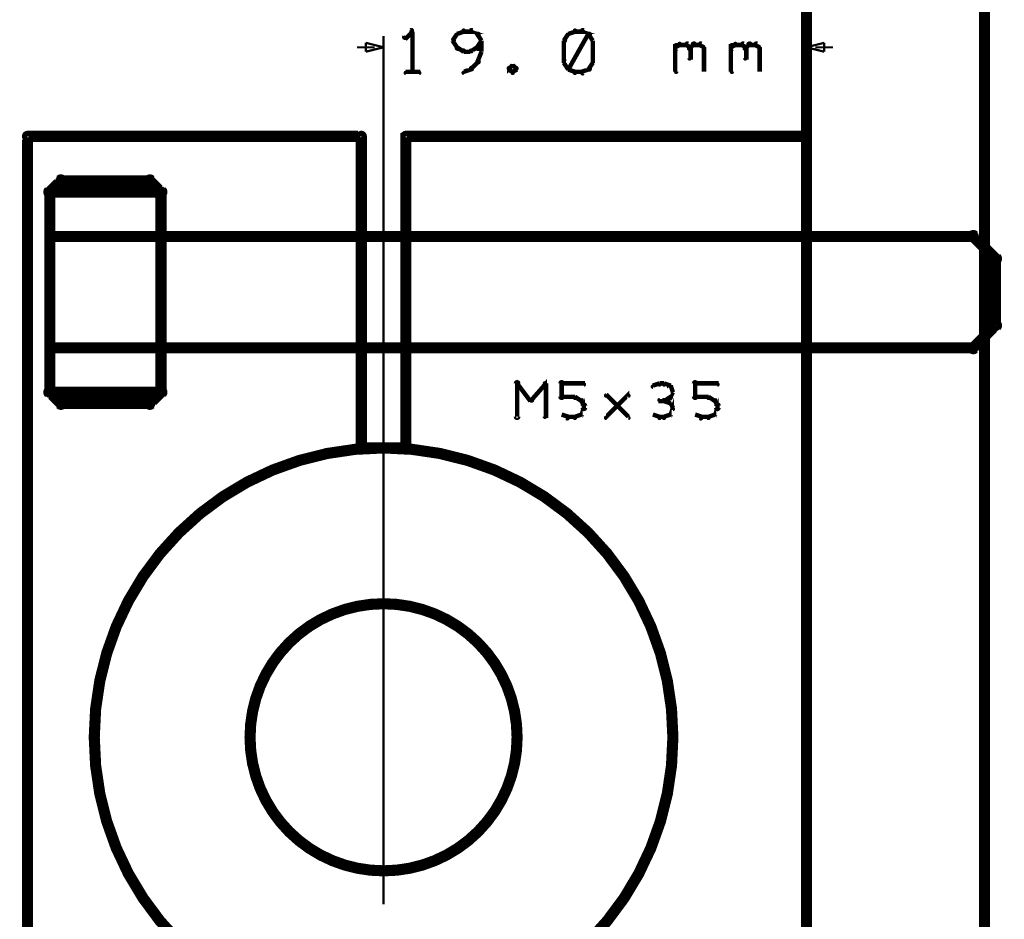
# Model space of a CAD drawing. Extents: x 35 to 575, y 26 to 553.
# Tile 103 of 125: x 384 to 428, y 272 to 312. Entities that reach past the tile are written whole.
import ezdxf

# ---------------------------------------------------------------- set-up
doc = ezdxf.new("R2010")
doc.units = 0
for name, color, linetype in [('BOTTOM', 22, 'CONTINUOUS'), ('DIMENSIONS', 3, 'CONTINUOUS'), ('DRAWING2', 4, 'CONTINUOUS'), ('OUTLINES', 5, 'CONTINUOUS')]:
    doc.layers.add(name, color=color, linetype=linetype)

msp = doc.modelspace()

# ---------------------------------------------------------------- linework, layer by layer
at = {"layer": 'BOTTOM', "color": 251}
msp.add_lwpolyline([(400.5, 285.9, 0.3, 0.3, 1), (400.5, 286.1, 0, 0, 0), (400.5, 286, 0, 0, 0), (400.5, 286, 0.5, 0.5, 1), (400.5, 274, 0, 0, 0), (400.5, 274, 0.3, 0.3, 0), (400.5, 273.9, 0.3, 0.3, 1), (400.5, 274.1, 0, 0, 0), (400.5, 274.1, 0.3, 0.3, 1), (400.5, 273.9, 0, 0, 0), (400.5, 274, 0, 0, 0), (400.5, 274, 0.5, 0.5, 1), (400.5, 286, 0.5, 0.5, 0), (400.5, 286, 0, 0, 0), (400.5, 286, 0.3, 0.3, 0), (400.5, 286.1, 0.3, 0.3, 1), (400.5, 285.9, 0, 0, 0)], format="xyseb", close=True, dxfattribs=at)
at = {"layer": 'DIMENSIONS', "color": 94}
for points in [[(401.8, 311.7, 0.1, 0.1, 1), (401.7, 311.8, 0, 0, 0), (401.8, 311.7, 0, 0, 0), (401.8, 311.7, 0.2, 0.2, 0), (401.5, 311.4, 0.2, 0.2, 0), (401.5, 311.4, 0, 0, 0), (401.5, 311.4, 0.1, 0.1, 0), (401.4, 311.5, 0.1, 0.1, 1), (401.5, 311.4, 0, 0, 0)], [(404.7, 311.5, 0.1, 0.1, 1), (404.8, 311.6, 0, 0, 0), (404.7, 311.6, 0, 0, 0), (404.7, 311.6, 0.2, 0.2, 0), (404.4, 311.7, 0.2, 0.2, 0), (404.4, 311.7, 0, 0, 0), (404.4, 311.7, 0.1, 0.1, 0), (404.5, 311.8, 0.1, 0.1, 1), (404.4, 311.7, 0, 0, 0)], [(409.7, 311.5, 0.1, 0.1, 1), (409.8, 311.6, 0, 0, 0), (409.7, 311.6, 0, 0, 0), (409.7, 311.6, 0.2, 0.2, 0), (409.4, 311.7, 0.2, 0.2, 0), (409.4, 311.7, 0, 0, 0), (409.4, 311.7, 0.1, 0.1, 0), (409.5, 311.8, 0.1, 0.1, 1), (409.4, 311.7, 0, 0, 0)], [(400.5, 272.5, 0.1, 0.1, 1), (400.5, 272.5, 0, 0, 0), (400.5, 272.5, 0, 0, 0), (400.5, 272.5, 0.1, 0.1, 0), (400.5, 311.5, 0.1, 0.1, 0), (400.5, 311.5, 0, 0, 0), (400.5, 311.5, 0.1, 0.1, 0), (400.5, 311.5, 0.1, 0.1, 1), (400.5, 311.5, 0, 0, 0)], [(401.7, 309.9, 0.1, 0.1, 1), (401.8, 309.9, 0, 0, 0), (401.8, 309.9, 0, 0, 0), (401.8, 309.9, 0.2, 0.2, 0), (401.8, 311.7, 0.2, 0.2, 0), (401.8, 311.7, 0, 0, 0), (401.8, 311.7, 0.1, 0.1, 0), (401.8, 311.7, 0.1, 0.1, 1), (401.7, 311.7, 0, 0, 0)], [(403.9, 311.6, 0.1, 0.1, 1), (403.8, 311.6, 0, 0, 0), (403.8, 311.6, 0, 0, 0), (403.8, 311.6, 0.2, 0.2, 0), (403.6, 311.3, 0.2, 0.2, 0), (403.6, 311.3, 0, 0, 0), (403.6, 311.3, 0.1, 0.1, 0), (403.6, 311.3, 0.1, 0.1, 1), (403.7, 311.3, 0, 0, 0)], [(404.1, 311.7, 0.1, 0.1, 1), (404.1, 311.8, 0, 0, 0), (404.1, 311.7, 0, 0, 0), (404.1, 311.7, 0.2, 0.2, 0), (403.8, 311.6, 0.2, 0.2, 0), (403.8, 311.6, 0, 0, 0), (403.8, 311.6, 0.1, 0.1, 0), (403.8, 311.6, 0.1, 0.1, 1), (403.8, 311.5, 0, 0, 0)], [(404.4, 311.7, 0.1, 0.1, 1), (404.4, 311.8, 0, 0, 0), (404.4, 311.7, 0, 0, 0), (404.4, 311.7, 0.2, 0.2, 0), (404.1, 311.7, 0.2, 0.2, 0), (404.1, 311.7, 0, 0, 0), (404.1, 311.7, 0.1, 0.1, 0), (404.1, 311.8, 0.1, 0.1, 1), (404.1, 311.7, 0, 0, 0)], [(404.9, 311.3, 0.1, 0.1, 1), (404.9, 311.3, 0, 0, 0), (404.9, 311.3, 0, 0, 0), (404.9, 311.3, 0.2, 0.2, 0), (404.7, 311.6, 0.2, 0.2, 0), (404.7, 311.6, 0, 0, 0), (404.7, 311.6, 0.1, 0.1, 0), (404.8, 311.6, 0.1, 0.1, 1), (404.7, 311.6, 0, 0, 0)], [(408.9, 311.6, 0.1, 0.1, 1), (408.8, 311.6, 0, 0, 0), (408.8, 311.6, 0, 0, 0), (408.8, 311.6, 0.2, 0.2, 0), (408.6, 311.3, 0.2, 0.2, 0), (408.6, 311.3, 0, 0, 0), (408.6, 311.3, 0.1, 0.1, 0), (408.6, 311.3, 0.1, 0.1, 1), (408.7, 311.3, 0, 0, 0)], [(409.1, 311.7, 0.1, 0.1, 1), (409.1, 311.8, 0, 0, 0), (409.1, 311.7, 0, 0, 0), (409.1, 311.7, 0.2, 0.2, 0), (408.8, 311.6, 0.2, 0.2, 0), (408.8, 311.6, 0, 0, 0), (408.8, 311.6, 0.1, 0.1, 0), (408.8, 311.6, 0.1, 0.1, 1), (408.8, 311.5, 0, 0, 0)], [(408.8, 310.1, 0.1, 0.1, 1), (408.8, 310, 0, 0, 0), (408.8, 310, 0, 0, 0), (408.8, 310, 0.2, 0.2, 0), (409.7, 311.6, 0.2, 0.2, 0), (409.7, 311.6, 0, 0, 0), (409.7, 311.6, 0.1, 0.1, 0), (409.8, 311.6, 0.1, 0.1, 1), (409.7, 311.6, 0, 0, 0)], [(409.4, 311.7, 0.1, 0.1, 1), (409.4, 311.8, 0, 0, 0), (409.4, 311.7, 0, 0, 0), (409.4, 311.7, 0.2, 0.2, 0), (409.1, 311.7, 0.2, 0.2, 0), (409.1, 311.7, 0, 0, 0), (409.1, 311.7, 0.1, 0.1, 0), (409.1, 311.8, 0.1, 0.1, 1), (409.1, 311.7, 0, 0, 0)], [(409.9, 311.3, 0.1, 0.1, 1), (409.9, 311.3, 0, 0, 0), (409.9, 311.3, 0, 0, 0), (409.9, 311.3, 0.2, 0.2, 0), (409.7, 311.6, 0.2, 0.2, 0), (409.7, 311.6, 0, 0, 0), (409.7, 311.6, 0.1, 0.1, 0), (409.8, 311.6, 0.1, 0.1, 1), (409.7, 311.6, 0, 0, 0)], [(419.5, 268, 0.1, 0.1, 1), (419.5, 268, 0, 0, 0), (419.5, 268, 0, 0, 0), (419.5, 268, 0.1, 0.1, 0), (419.5, 311.5, 0.1, 0.1, 0), (419.5, 311.5, 0, 0, 0), (419.5, 311.5, 0.1, 0.1, 0), (419.5, 311.5, 0.1, 0.1, 1), (419.5, 311.5, 0, 0, 0)], [(400.1, 311, 0.1, 0.1, 1), (400.1, 311, 0, 0, 0), (400.1, 311, 0, 0, 0), (400.1, 311, 0.1, 0.1, 0), (399.3, 311, 0.1, 0.1, 0), (399.3, 311, 0, 0, 0), (399.3, 311, 0.1, 0.1, 0), (399.3, 311, 0.1, 0.1, 1), (399.3, 311, 0, 0, 0)], [(403.7, 311.3, 0.1, 0.1, 1), (403.6, 311.3, 0, 0, 0), (403.6, 311.3, 0, 0, 0), (403.6, 311.3, 0.2, 0.2, 0), (403.8, 311, 0.2, 0.2, 0), (403.8, 311, 0, 0, 0), (403.8, 311, 0.1, 0.1, 0), (403.8, 310.9, 0.1, 0.1, 1), (403.9, 311, 0, 0, 0)], [(403.8, 311, 0.1, 0.1, 1), (403.8, 310.9, 0, 0, 0), (403.8, 311, 0, 0, 0), (403.8, 311, 0.2, 0.2, 0), (404.1, 310.8, 0.2, 0.2, 0), (404.1, 310.8, 0, 0, 0), (404.1, 310.8, 0.1, 0.1, 0), (404.1, 310.8, 0.1, 0.1, 1), (404.1, 310.9, 0, 0, 0)], [(404.4, 310.9, 0.1, 0.1, 1), (404.5, 310.8, 0, 0, 0), (404.4, 310.8, 0, 0, 0), (404.4, 310.8, 0.2, 0.2, 0), (404.7, 311, 0.2, 0.2, 0), (404.7, 311, 0, 0, 0), (404.7, 311, 0.1, 0.1, 0), (404.8, 310.9, 0.1, 0.1, 1), (404.7, 311, 0, 0, 0)], [(404.7, 311, 0.1, 0.1, 1), (404.8, 310.9, 0, 0, 0), (404.7, 311, 0, 0, 0), (404.7, 311, 0.2, 0.2, 0), (404.9, 311.3, 0.2, 0.2, 0), (404.9, 311.3, 0, 0, 0), (404.9, 311.3, 0.1, 0.1, 0), (404.9, 311.3, 0.1, 0.1, 1), (404.9, 311.3, 0, 0, 0)], [(404.9, 310.8, 0.1, 0.1, 1), (404.9, 310.8, 0, 0, 0), (404.9, 310.8, 0, 0, 0), (404.9, 310.8, 0.2, 0.2, 0), (404.9, 311.3, 0.2, 0.2, 0), (404.9, 311.3, 0, 0, 0), (404.9, 311.3, 0.1, 0.1, 0), (404.9, 311.3, 0.1, 0.1, 1), (404.9, 311.3, 0, 0, 0)], [(408.7, 311.3, 0.1, 0.1, 1), (408.6, 311.3, 0, 0, 0), (408.6, 311.3, 0, 0, 0), (408.6, 311.3, 0.2, 0.2, 0), (408.6, 310.3, 0.2, 0.2, 0), (408.6, 310.3, 0, 0, 0), (408.6, 310.3, 0.1, 0.1, 0), (408.6, 310.3, 0.1, 0.1, 1), (408.7, 310.3, 0, 0, 0)], [(409.9, 310.3, 0.1, 0.1, 1), (409.9, 310.3, 0, 0, 0), (409.9, 310.3, 0, 0, 0), (409.9, 310.3, 0.2, 0.2, 0), (409.9, 311.3, 0.2, 0.2, 0), (409.9, 311.3, 0, 0, 0), (409.9, 311.3, 0.1, 0.1, 0), (409.9, 311.3, 0.1, 0.1, 1), (409.9, 311.3, 0, 0, 0)], [(413.6, 311, 0.1, 0.1, 1), (413.7, 310.9, 0, 0, 0), (413.6, 311, 0, 0, 0), (413.6, 311, 0.2, 0.2, 0), (413.8, 311.1, 0.2, 0.2, 0), (413.8, 311.1, 0, 0, 0), (413.8, 311.1, 0.1, 0.1, 0), (413.8, 311.1, 0.1, 0.1, 1), (413.8, 311.2, 0, 0, 0)], [(413.6, 309.9, 0.1, 0.1, 1), (413.7, 309.9, 0, 0, 0), (413.6, 309.9, 0, 0, 0), (413.6, 309.9, 0.2, 0.2, 0), (413.6, 311.1, 0.2, 0.2, 0), (413.6, 311.1, 0, 0, 0), (413.6, 311.1, 0.1, 0.1, 0), (413.7, 311.1, 0.1, 0.1, 1), (413.6, 311.1, 0, 0, 0)], [(413.8, 311.2, 0.1, 0.1, 1), (413.8, 311.1, 0, 0, 0), (413.8, 311.1, 0, 0, 0), (413.8, 311.1, 0.2, 0.2, 0), (414.1, 311.1, 0.2, 0.2, 0), (414.1, 311.1, 0, 0, 0), (414.1, 311.1, 0.1, 0.1, 0), (414.1, 311.1, 0.1, 0.1, 1), (414.1, 311.2, 0, 0, 0)], [(414.2, 311.2, 0.1, 0.1, 1), (414.1, 311.1, 0, 0, 0), (414.1, 311.1, 0, 0, 0), (414.1, 311.1, 0.2, 0.2, 0), (414.3, 311, 0.2, 0.2, 0), (414.3, 311, 0, 0, 0), (414.3, 311, 0.1, 0.1, 0), (414.2, 310.9, 0.1, 0.1, 1), (414.3, 311, 0, 0, 0)], [(414.2, 311, 0.1, 0.1, 1), (414.3, 310.9, 0, 0, 0), (414.3, 311, 0, 0, 0), (414.3, 311, 0.2, 0.2, 0), (414.4, 311.1, 0.2, 0.2, 0), (414.4, 311.1, 0, 0, 0), (414.4, 311.1, 0.1, 0.1, 0), (414.5, 311.1, 0.1, 0.1, 1), (414.4, 311.2, 0, 0, 0)], [(414.3, 311, 0.1, 0.1, 1), (414.2, 311, 0, 0, 0), (414.3, 311, 0, 0, 0), (414.3, 311, 0.2, 0.2, 0), (414.3, 310.5, 0.2, 0.2, 0), (414.3, 310.5, 0, 0, 0), (414.3, 310.5, 0.1, 0.1, 0), (414.2, 310.5, 0.1, 0.1, 1), (414.3, 310.5, 0, 0, 0)], [(414.4, 311.2, 0.1, 0.1, 1), (414.4, 311.1, 0, 0, 0), (414.4, 311.1, 0, 0, 0), (414.4, 311.1, 0.2, 0.2, 0), (414.7, 311.1, 0.2, 0.2, 0), (414.7, 311.1, 0, 0, 0), (414.7, 311.1, 0.1, 0.1, 0), (414.7, 311.1, 0.1, 0.1, 1), (414.7, 311.2, 0, 0, 0)], [(414.8, 311.2, 0.1, 0.1, 1), (414.7, 311.1, 0, 0, 0), (414.7, 311.1, 0, 0, 0), (414.7, 311.1, 0.2, 0.2, 0), (414.9, 311, 0.2, 0.2, 0), (414.9, 311, 0, 0, 0), (414.9, 311, 0.1, 0.1, 0), (414.9, 310.9, 0.1, 0.1, 1), (414.9, 311, 0, 0, 0)], [(414.9, 311, 0.1, 0.1, 1), (414.9, 311, 0, 0, 0), (414.9, 311, 0, 0, 0), (414.9, 311, 0.2, 0.2, 0), (414.9, 309.9, 0.2, 0.2, 0), (414.9, 309.9, 0, 0, 0), (414.9, 309.9, 0.1, 0.1, 0), (414.9, 309.9, 0.1, 0.1, 1), (414.9, 309.9, 0, 0, 0)], [(416.1, 311, 0.1, 0.1, 1), (416.2, 310.9, 0, 0, 0), (416.1, 311, 0, 0, 0), (416.1, 311, 0.2, 0.2, 0), (416.3, 311.1, 0.2, 0.2, 0), (416.3, 311.1, 0, 0, 0), (416.3, 311.1, 0.1, 0.1, 0), (416.3, 311.1, 0.1, 0.1, 1), (416.3, 311.2, 0, 0, 0)], [(416.1, 309.9, 0.1, 0.1, 1), (416.2, 309.9, 0, 0, 0), (416.1, 309.9, 0, 0, 0), (416.1, 309.9, 0.2, 0.2, 0), (416.1, 311.1, 0.2, 0.2, 0), (416.1, 311.1, 0, 0, 0), (416.1, 311.1, 0.1, 0.1, 0), (416.2, 311.1, 0.1, 0.1, 1), (416.1, 311.1, 0, 0, 0)], [(416.3, 311.2, 0.1, 0.1, 1), (416.3, 311.1, 0, 0, 0), (416.3, 311.1, 0, 0, 0), (416.3, 311.1, 0.2, 0.2, 0), (416.6, 311.1, 0.2, 0.2, 0), (416.6, 311.1, 0, 0, 0), (416.6, 311.1, 0.1, 0.1, 0), (416.6, 311.1, 0.1, 0.1, 1), (416.6, 311.2, 0, 0, 0)], [(416.7, 311.2, 0.1, 0.1, 1), (416.6, 311.1, 0, 0, 0), (416.6, 311.1, 0, 0, 0), (416.6, 311.1, 0.2, 0.2, 0), (416.8, 311, 0.2, 0.2, 0), (416.8, 311, 0, 0, 0), (416.8, 311, 0.1, 0.1, 0), (416.7, 310.9, 0.1, 0.1, 1), (416.8, 311, 0, 0, 0)], [(416.7, 311, 0.1, 0.1, 1), (416.8, 310.9, 0, 0, 0), (416.8, 311, 0, 0, 0), (416.8, 311, 0.2, 0.2, 0), (416.9, 311.1, 0.2, 0.2, 0), (416.9, 311.1, 0, 0, 0), (416.9, 311.1, 0.1, 0.1, 0), (417, 311.1, 0.1, 0.1, 1), (416.9, 311.2, 0, 0, 0)], [(416.8, 311, 0.1, 0.1, 1), (416.7, 311, 0, 0, 0), (416.8, 311, 0, 0, 0), (416.8, 311, 0.2, 0.2, 0), (416.8, 310.5, 0.2, 0.2, 0), (416.8, 310.5, 0, 0, 0), (416.8, 310.5, 0.1, 0.1, 0), (416.7, 310.5, 0.1, 0.1, 1), (416.8, 310.5, 0, 0, 0)], [(416.9, 311.2, 0.1, 0.1, 1), (416.9, 311.1, 0, 0, 0), (416.9, 311.1, 0, 0, 0), (416.9, 311.1, 0.2, 0.2, 0), (417.2, 311.1, 0.2, 0.2, 0), (417.2, 311.1, 0, 0, 0), (417.2, 311.1, 0.1, 0.1, 0), (417.2, 311.1, 0.1, 0.1, 1), (417.2, 311.2, 0, 0, 0)], [(417.3, 311.2, 0.1, 0.1, 1), (417.2, 311.1, 0, 0, 0), (417.2, 311.1, 0, 0, 0), (417.2, 311.1, 0.2, 0.2, 0), (417.4, 311, 0.2, 0.2, 0), (417.4, 311, 0, 0, 0), (417.4, 311, 0.1, 0.1, 0), (417.4, 310.9, 0.1, 0.1, 1), (417.4, 311, 0, 0, 0)], [(417.4, 311, 0.1, 0.1, 1), (417.4, 311, 0, 0, 0), (417.4, 311, 0, 0, 0), (417.4, 311, 0.2, 0.2, 0), (417.4, 309.9, 0.2, 0.2, 0), (417.4, 309.9, 0, 0, 0), (417.4, 309.9, 0.1, 0.1, 0), (417.4, 309.9, 0.1, 0.1, 1), (417.4, 309.9, 0, 0, 0)], [(419.9, 311, 0.1, 0.1, 1), (419.9, 311, 0, 0, 0), (419.9, 311, 0, 0, 0), (419.9, 311, 0.1, 0.1, 0), (420.7, 311, 0.1, 0.1, 0), (420.7, 311, 0, 0, 0), (420.7, 311, 0.1, 0.1, 0), (420.7, 311, 0.1, 0.1, 1), (420.7, 311, 0, 0, 0)], [(404.1, 310.9, 0.1, 0.1, 1), (404.1, 310.8, 0, 0, 0), (404.1, 310.8, 0, 0, 0), (404.1, 310.8, 0.2, 0.2, 0), (404.4, 310.8, 0.2, 0.2, 0), (404.4, 310.8, 0, 0, 0), (404.4, 310.8, 0.1, 0.1, 0), (404.4, 310.8, 0.1, 0.1, 1), (404.4, 310.9, 0, 0, 0)], [(404.7, 310.4, 0.1, 0.1, 1), (404.8, 310.3, 0, 0, 0), (404.7, 310.3, 0, 0, 0), (404.7, 310.3, 0.2, 0.2, 0), (404.9, 310.8, 0.2, 0.2, 0), (404.9, 310.8, 0, 0, 0), (404.9, 310.8, 0.1, 0.1, 0), (404.9, 310.8, 0.1, 0.1, 1), (404.9, 310.8, 0, 0, 0)], [(404.1, 309.9, 0.1, 0.1, 1), (404.1, 309.8, 0, 0, 0), (404.1, 309.9, 0, 0, 0), (404.1, 309.9, 0.2, 0.2, 0), (404.4, 310, 0.2, 0.2, 0), (404.4, 310, 0, 0, 0), (404.4, 310, 0.1, 0.1, 0), (404.5, 310, 0.1, 0.1, 1), (404.4, 310.1, 0, 0, 0)], [(404.4, 310.1, 0.1, 0.1, 1), (404.5, 310, 0, 0, 0), (404.4, 310, 0, 0, 0), (404.4, 310, 0.2, 0.2, 0), (404.7, 310.3, 0.2, 0.2, 0), (404.7, 310.3, 0, 0, 0), (404.7, 310.3, 0.1, 0.1, 0), (404.8, 310.3, 0.1, 0.1, 1), (404.7, 310.4, 0, 0, 0)], [(406.3, 310.1, 0.1, 0.1, 1), (406.3, 310.2, 0, 0, 0), (406.3, 310.2, 0, 0, 0), (406.3, 310.2, 0.2, 0.2, 0), (406.1, 310, 0.2, 0.2, 0), (406.1, 310, 0, 0, 0), (406.1, 310, 0.1, 0.1, 0), (406.1, 310.1, 0.1, 0.1, 1), (406.2, 310, 0, 0, 0)], [(406.2, 310.1, 0.1, 0.1, 1), (406.1, 310, 0, 0, 0), (406.1, 310, 0, 0, 0), (406.1, 310, 0.2, 0.2, 0), (406.3, 309.9, 0.2, 0.2, 0), (406.3, 309.9, 0, 0, 0), (406.3, 309.9, 0.1, 0.1, 0), (406.3, 309.8, 0.1, 0.1, 1), (406.3, 309.9, 0, 0, 0)], [(406.4, 310, 0.1, 0.1, 1), (406.5, 310.1, 0, 0, 0), (406.5, 310, 0, 0, 0), (406.5, 310, 0.2, 0.2, 0), (406.3, 310.2, 0.2, 0.2, 0), (406.3, 310.2, 0, 0, 0), (406.3, 310.2, 0.1, 0.1, 0), (406.3, 310.2, 0.1, 0.1, 1), (406.3, 310.1, 0, 0, 0)], [(406.3, 309.9, 0.1, 0.1, 1), (406.3, 309.8, 0, 0, 0), (406.3, 309.9, 0, 0, 0), (406.3, 309.9, 0.2, 0.2, 0), (406.5, 310, 0.2, 0.2, 0), (406.5, 310, 0, 0, 0), (406.5, 310, 0.1, 0.1, 0), (406.5, 310, 0.1, 0.1, 1), (406.4, 310.1, 0, 0, 0)], [(408.7, 310.4, 0.1, 0.1, 1), (408.6, 310.3, 0, 0, 0), (408.6, 310.3, 0, 0, 0), (408.6, 310.3, 0.2, 0.2, 0), (408.8, 310, 0.2, 0.2, 0), (408.8, 310, 0, 0, 0), (408.8, 310, 0.1, 0.1, 0), (408.8, 310, 0.1, 0.1, 1), (408.9, 310, 0, 0, 0)], [(408.8, 310.1, 0.1, 0.1, 1), (408.8, 310, 0, 0, 0), (408.8, 310, 0, 0, 0), (408.8, 310, 0.2, 0.2, 0), (409.1, 309.9, 0.2, 0.2, 0), (409.1, 309.9, 0, 0, 0), (409.1, 309.9, 0.1, 0.1, 0), (409.1, 309.8, 0.1, 0.1, 1), (409.1, 309.9, 0, 0, 0)], [(409.4, 309.9, 0.1, 0.1, 1), (409.5, 309.8, 0, 0, 0), (409.4, 309.9, 0, 0, 0), (409.4, 309.9, 0.2, 0.2, 0), (409.7, 310, 0.2, 0.2, 0), (409.7, 310, 0, 0, 0), (409.7, 310, 0.1, 0.1, 0), (409.8, 310, 0.1, 0.1, 1), (409.7, 310.1, 0, 0, 0)], [(409.7, 310, 0.1, 0.1, 1), (409.8, 310, 0, 0, 0), (409.7, 310, 0, 0, 0), (409.7, 310, 0.2, 0.2, 0), (409.9, 310.3, 0.2, 0.2, 0), (409.9, 310.3, 0, 0, 0), (409.9, 310.3, 0.1, 0.1, 0), (409.9, 310.3, 0.1, 0.1, 1), (409.9, 310.4, 0, 0, 0)], [(401.5, 309.9, 0.1, 0.1, 1), (401.5, 309.8, 0, 0, 0), (401.5, 309.9, 0, 0, 0), (401.5, 309.9, 0.2, 0.2, 0), (402.1, 309.9, 0.2, 0.2, 0), (402.1, 309.9, 0, 0, 0), (402.1, 309.9, 0.1, 0.1, 0), (402.1, 309.8, 0.1, 0.1, 1), (402.1, 309.9, 0, 0, 0)], [(409.1, 309.9, 0.1, 0.1, 1), (409.1, 309.8, 0, 0, 0), (409.1, 309.9, 0, 0, 0), (409.1, 309.9, 0.2, 0.2, 0), (409.4, 309.9, 0.2, 0.2, 0), (409.4, 309.9, 0, 0, 0), (409.4, 309.9, 0.1, 0.1, 0), (409.4, 309.8, 0.1, 0.1, 1), (409.4, 309.9, 0, 0, 0)]]:
    msp.add_lwpolyline(points, format="xyseb", dxfattribs=at)
for points in [[(400.5, 311, 0.1, 0.1, 1), (400.5, 311, 0, 0, 0), (400.5, 311, 0, 0, 0), (400.5, 311, 0.1, 0.1, 0), (399.7, 310.8, 0, 0, 0), (399.7, 310.8, 0.1, 0.1, 0), (399.7, 310.8, 0.1, 0.1, 1), (399.7, 310.8, 0, 0, 0), (399.7, 310.8, 0.1, 0.1, 1), (399.7, 310.8, 0, 0, 0), (399.7, 310.8, 0, 0, 0), (399.7, 310.8, 0.1, 0.1, 0), (399.7, 311.2, 0, 0, 0), (399.7, 311.2, 0.1, 0.1, 0), (399.7, 311.2, 0.1, 0.1, 1), (399.7, 311.2, 0, 0, 0), (399.7, 311.2, 0.1, 0.1, 1), (399.7, 311.2, 0, 0, 0), (399.7, 311.2, 0, 0, 0), (399.7, 311.2, 0.1, 0.1, 0), (400.5, 311, 0.1, 0.1, 0), (400.5, 311, 0, 0, 0), (400.5, 311, 0.1, 0.1, 0), (400.5, 311, 0.1, 0.1, 1), (400.5, 311, 0, 0, 0)], [(419.5, 311, 0.1, 0.1, 1), (419.5, 311, 0, 0, 0), (419.5, 311, 0, 0, 0), (419.5, 311, 0.1, 0.1, 0), (420.3, 311.2, 0, 0, 0), (420.3, 311.2, 0.1, 0.1, 0), (420.3, 311.2, 0.1, 0.1, 1), (420.3, 311.2, 0, 0, 0), (420.3, 311.2, 0.1, 0.1, 1), (420.3, 311.2, 0, 0, 0), (420.3, 311.2, 0, 0, 0), (420.3, 311.2, 0.1, 0.1, 0), (420.3, 310.8, 0, 0, 0), (420.3, 310.8, 0.1, 0.1, 0), (420.3, 310.8, 0.1, 0.1, 1), (420.3, 310.8, 0, 0, 0), (420.3, 310.8, 0.1, 0.1, 1), (420.3, 310.8, 0, 0, 0), (420.3, 310.8, 0, 0, 0), (420.3, 310.8, 0.1, 0.1, 0), (419.5, 311, 0.1, 0.1, 0), (419.5, 311, 0, 0, 0), (419.5, 311, 0.1, 0.1, 0), (419.5, 311, 0.1, 0.1, 1), (419.5, 311, 0, 0, 0)]]:
    msp.add_lwpolyline(points, format="xyseb", close=True, dxfattribs=at)
at = {"layer": 'DRAWING2', "color": 171}
msp.add_lwpolyline([(427.5, 175, 0.5, 0.5, 0), (427.5, 375, 0, 0, 0), (427.5, 375, 0.3, 0.3, 0), (427.6, 375, 0.3, 0.3, 1), (427.4, 375, 0, 0, 0), (427.5, 374.9, 0.3, 0.3, 1), (427.5, 375.1, 0, 0, 0), (427.5, 375, 0, 0, 0), (427.5, 375, 0.5, 0.5, 0), (419.5, 375, 0, 0, 0), (419.5, 375, 0.3, 0.3, 0), (419.5, 375.1, 0.3, 0.3, 1), (419.5, 374.9, 0, 0, 0), (419.6, 375, 0.3, 0.3, 1), (419.4, 375, 0, 0, 0), (419.5, 375, 0, 0, 0), (419.5, 375, 0.5, 0.5, 0), (419.5, 175, 0.5, 0.5, 0)], format="xyseb", dxfattribs=at)
at = {"layer": 'OUTLINES', "color": 11}
for points in [[(384.5, 253, 0.5, 0.5, 0), (384.5, 307, 0, 0, 0), (384.5, 307, 0.3, 0.3, 0), (384.4, 307, 0.3, 0.3, -1), (384.6, 307, 0, 0, 0), (384.5, 306.9, 0.3, 0.3, -1), (384.5, 307.1, 0, 0, 0), (384.5, 307, 0, 0, 0), (384.5, 307, 0.5, 0.5, 0), (399.5, 307, 0, 0, 0), (399.5, 307, 0.3, 0.3, 0), (399.5, 307.1, 0.3, 0.3, -1), (399.5, 306.9, 0, 0, 0), (399.6, 307, 0.3, 0.3, 1), (399.4, 307, 0, 0, 0), (399.5, 307, 0, 0, 0), (399.5, 307, 0.5, 0.5, 0), (399.5, 293, 0, 0, 0), (399.5, 293, 0.3, 0.3, 0), (399.4, 293, 0.3, 0.3, 1), (399.6, 293, 0, 0, 0), (399.5, 293.1, 0.3, 0.3, 1), (399.5, 292.9, 0, 0, 0), (399.5, 293, 0, 0, 0), (399.5, 293, 0.5, 0.5, 0), (401.5, 293, 0, 0, 0), (401.5, 293, 0.3, 0.3, 0), (401.5, 292.9, 0.3, 0.3, 1), (401.5, 293.1, 0, 0, 0), (401.4, 293, 0.3, 0.3, 1), (401.6, 293, 0, 0, 0), (401.5, 293, 0, 0, 0), (401.5, 293, 0.5, 0.5, 0), (401.5, 307, 0, 0, 0), (401.5, 307, 0.3, 0.3, 0), (401.6, 307, 0.3, 0.3, 1), (401.4, 307, 0, 0, 0), (401.5, 307.1, 0.3, 0.3, 1), (401.5, 306.9, 0, 0, 0), (401.5, 307, 0, 0, 0), (401.5, 307, 0.5, 0.5, 0), (419.5, 307, 0, 0, 0), (419.5, 307, 0.3, 0.3, 0), (419.5, 306.9, 0.3, 0.3, 1), (419.5, 307.1, 0, 0, 0), (419.4, 307, 0.3, 0.3, -1), (419.6, 307, 0, 0, 0), (419.5, 307, 0, 0, 0), (419.5, 307, 0.5, 0.5, 0), (419.5, 253, 0.5, 0.5, 0)], [(406.4, 294.4, 0.1, 0.1, 1), (406.6, 294.4, 0, 0, 0), (406.5, 294.4, 0, 0, 0), (406.5, 294.4, 0.2, 0.2, 0), (406.5, 295.9, 0.2, 0.2, 0), (406.5, 295.9, 0, 0, 0), (406.5, 295.9, 0.1, 0.1, 0), (406.6, 295.9, 0.1, 0.1, 1), (406.4, 295.9, 0, 0, 0)], [(406.5, 295.9, 0.1, 0.1, 1), (406.5, 295.8, 0, 0, 0), (406.5, 295.9, 0, 0, 0), (406.5, 295.9, 0.2, 0.2, 0), (407.1, 295.1, 0.2, 0.2, 0), (407.1, 295.1, 0, 0, 0), (407.1, 295.1, 0.1, 0.1, 0), (407.1, 295.1, 0.1, 0.1, 1), (407.2, 295.2, 0, 0, 0)], [(407.1, 295.2, 0.1, 0.1, 1), (407.2, 295.1, 0, 0, 0), (407.1, 295.1, 0, 0, 0), (407.1, 295.1, 0.2, 0.2, 0), (407.8, 295.9, 0.2, 0.2, 0), (407.8, 295.9, 0, 0, 0), (407.8, 295.9, 0.1, 0.1, 0), (407.8, 295.8, 0.1, 0.1, 1), (407.7, 295.9, 0, 0, 0)], [(407.8, 295.9, 0.1, 0.1, 1), (407.7, 295.9, 0, 0, 0), (407.8, 295.9, 0, 0, 0), (407.8, 295.9, 0.2, 0.2, 0), (407.8, 294.4, 0.2, 0.2, 0), (407.8, 294.4, 0, 0, 0), (407.8, 294.4, 0.1, 0.1, 0), (407.7, 294.4, 0.1, 0.1, 1), (407.8, 294.4, 0, 0, 0)], [(408.4, 295.3, 0.1, 0.1, 1), (408.6, 295.3, 0, 0, 0), (408.5, 295.3, 0, 0, 0), (408.5, 295.3, 0.2, 0.2, 0), (408.5, 295.9, 0.2, 0.2, 0), (408.5, 295.9, 0, 0, 0), (408.5, 295.9, 0.1, 0.1, 0), (408.6, 295.9, 0.1, 0.1, 1), (408.4, 295.9, 0, 0, 0)], [(408.5, 295.9, 0.1, 0.1, 1), (408.5, 295.8, 0, 0, 0), (408.5, 295.9, 0, 0, 0), (408.5, 295.9, 0.2, 0.2, 0), (409.5, 295.9, 0.2, 0.2, 0), (409.5, 295.9, 0, 0, 0), (409.5, 295.9, 0.1, 0.1, 0), (409.5, 295.8, 0.1, 0.1, 1), (409.5, 295.9, 0, 0, 0)], [(412.9, 295.8, 0.1, 0.1, 1), (412.9, 295.9, 0, 0, 0), (412.9, 295.9, 0, 0, 0), (412.9, 295.9, 0.2, 0.2, 0), (412.6, 295.8, 0.2, 0.2, 0), (412.6, 295.8, 0, 0, 0), (412.6, 295.8, 0.1, 0.1, 0), (412.6, 295.8, 0.1, 0.1, 1), (412.6, 295.7, 0, 0, 0)], [(413.1, 295.8, 0.1, 0.1, 1), (413.1, 295.9, 0, 0, 0), (413.1, 295.9, 0, 0, 0), (413.1, 295.9, 0.2, 0.2, 0), (412.9, 295.9, 0.2, 0.2, 0), (412.9, 295.9, 0, 0, 0), (412.9, 295.9, 0.1, 0.1, 0), (412.9, 295.9, 0.1, 0.1, 1), (412.9, 295.8, 0, 0, 0)], [(413.4, 295.7, 0.1, 0.1, 1), (413.4, 295.8, 0, 0, 0), (413.4, 295.8, 0, 0, 0), (413.4, 295.8, 0.2, 0.2, 0), (413.1, 295.9, 0.2, 0.2, 0), (413.1, 295.9, 0, 0, 0), (413.1, 295.9, 0.1, 0.1, 0), (413.1, 295.9, 0.1, 0.1, 1), (413.1, 295.8, 0, 0, 0)], [(414.4, 295.3, 0.1, 0.1, 1), (414.6, 295.3, 0, 0, 0), (414.5, 295.3, 0, 0, 0), (414.5, 295.3, 0.2, 0.2, 0), (414.5, 295.9, 0.2, 0.2, 0), (414.5, 295.9, 0, 0, 0), (414.5, 295.9, 0.1, 0.1, 0), (414.6, 295.9, 0.1, 0.1, 1), (414.4, 295.9, 0, 0, 0)], [(414.5, 295.9, 0.1, 0.1, 1), (414.5, 295.8, 0, 0, 0), (414.5, 295.9, 0, 0, 0), (414.5, 295.9, 0.2, 0.2, 0), (415.5, 295.9, 0.2, 0.2, 0), (415.5, 295.9, 0, 0, 0), (415.5, 295.9, 0.1, 0.1, 0), (415.5, 295.8, 0.1, 0.1, 1), (415.5, 295.9, 0, 0, 0)], [(410.5, 294.4, 0.1, 0.1, 1), (410.5, 294.3, 0, 0, 0), (410.5, 294.4, 0, 0, 0), (410.5, 294.4, 0.2, 0.2, 0), (411.5, 295.4, 0.2, 0.2, 0), (411.5, 295.4, 0, 0, 0), (411.5, 295.4, 0.1, 0.1, 0), (411.5, 295.3, 0.1, 0.1, 1), (411.5, 295.4, 0, 0, 0)], [(413.5, 295.5, 0.1, 0.1, 1), (413.5, 295.5, 0, 0, 0), (413.5, 295.5, 0, 0, 0), (413.5, 295.5, 0.2, 0.2, 0), (413.4, 295.8, 0.2, 0.2, 0), (413.4, 295.8, 0, 0, 0), (413.4, 295.8, 0.1, 0.1, 0), (413.4, 295.8, 0.1, 0.1, 1), (413.3, 295.7, 0, 0, 0)], [(413.3, 295.3, 0.1, 0.1, 1), (413.4, 295.2, 0, 0, 0), (413.4, 295.3, 0, 0, 0), (413.4, 295.3, 0.2, 0.2, 0), (413.5, 295.5, 0.2, 0.2, 0), (413.5, 295.5, 0, 0, 0), (413.5, 295.5, 0.1, 0.1, 0), (413.5, 295.5, 0.1, 0.1, 1), (413.5, 295.5, 0, 0, 0)], [(409.1, 295.2, 0.1, 0.1, 1), (409.1, 295.3, 0, 0, 0), (409.1, 295.3, 0, 0, 0), (409.1, 295.3, 0.2, 0.2, 0), (408.5, 295.3, 0.2, 0.2, 0), (408.5, 295.3, 0, 0, 0), (408.5, 295.3, 0.1, 0.1, 0), (408.5, 295.3, 0.1, 0.1, 1), (408.5, 295.2, 0, 0, 0)], [(409.4, 295.1, 0.1, 0.1, 1), (409.4, 295.2, 0, 0, 0), (409.4, 295.1, 0, 0, 0), (409.4, 295.1, 0.2, 0.2, 0), (409.1, 295.3, 0.2, 0.2, 0), (409.1, 295.3, 0, 0, 0), (409.1, 295.3, 0.1, 0.1, 0), (409.1, 295.3, 0.1, 0.1, 1), (409.1, 295.2, 0, 0, 0)], [(409.3, 294.5, 0.1, 0.1, 1), (409.4, 294.5, 0, 0, 0), (409.4, 294.5, 0, 0, 0), (409.4, 294.5, 0.2, 0.2, 0), (409.5, 294.8, 0.2, 0.2, 0), (409.5, 294.8, 0, 0, 0), (409.5, 294.8, 0.1, 0.1, 0), (409.5, 294.7, 0.1, 0.1, 1), (409.5, 294.8, 0, 0, 0)], [(409.5, 294.9, 0.1, 0.1, 1), (409.5, 294.9, 0, 0, 0), (409.5, 294.9, 0, 0, 0), (409.5, 294.9, 0.2, 0.2, 0), (409.4, 295.1, 0.2, 0.2, 0), (409.4, 295.1, 0, 0, 0), (409.4, 295.1, 0.1, 0.1, 0), (409.4, 295.1, 0.1, 0.1, 1), (409.3, 295.1, 0, 0, 0)], [(409.4, 294.8, 0.1, 0.1, 1), (409.6, 294.8, 0, 0, 0), (409.5, 294.8, 0, 0, 0), (409.5, 294.8, 0.2, 0.2, 0), (409.5, 294.9, 0.2, 0.2, 0), (409.5, 294.9, 0, 0, 0), (409.5, 294.9, 0.1, 0.1, 0), (409.6, 294.9, 0.1, 0.1, 1), (409.4, 294.9, 0, 0, 0)], [(411.5, 294.3, 0.1, 0.1, 1), (411.5, 294.4, 0, 0, 0), (411.5, 294.4, 0, 0, 0), (411.5, 294.4, 0.2, 0.2, 0), (410.5, 295.4, 0.2, 0.2, 0), (410.5, 295.4, 0, 0, 0), (410.5, 295.4, 0.1, 0.1, 0), (410.5, 295.4, 0.1, 0.1, 1), (410.5, 295.3, 0, 0, 0)], [(413.1, 295.1, 0.1, 0.1, 1), (413.1, 295.2, 0, 0, 0), (413.1, 295.1, 0, 0, 0), (413.1, 295.1, 0.2, 0.2, 0), (412.9, 295.1, 0.2, 0.2, 0), (412.9, 295.1, 0, 0, 0), (412.9, 295.1, 0.1, 0.1, 0), (412.9, 295.2, 0.1, 0.1, 1), (412.9, 295.1, 0, 0, 0)], [(413.1, 295.2, 0.1, 0.1, 1), (413.1, 295.1, 0, 0, 0), (413.1, 295.1, 0, 0, 0), (413.1, 295.1, 0.2, 0.2, 0), (413.4, 295.3, 0.2, 0.2, 0), (413.4, 295.3, 0, 0, 0), (413.4, 295.3, 0.1, 0.1, 0), (413.4, 295.2, 0.1, 0.1, 1), (413.4, 295.3, 0, 0, 0)], [(413.4, 295, 0.1, 0.1, 1), (413.4, 295, 0, 0, 0), (413.4, 295, 0, 0, 0), (413.4, 295, 0.2, 0.2, 0), (413.1, 295.1, 0.2, 0.2, 0), (413.1, 295.1, 0, 0, 0), (413.1, 295.1, 0.1, 0.1, 0), (413.1, 295.2, 0.1, 0.1, 1), (413.1, 295.1, 0, 0, 0)], [(413.3, 294.5, 0.1, 0.1, 1), (413.4, 294.5, 0, 0, 0), (413.4, 294.5, 0, 0, 0), (413.4, 294.5, 0.2, 0.2, 0), (413.5, 294.8, 0.2, 0.2, 0), (413.5, 294.8, 0, 0, 0), (413.5, 294.8, 0.1, 0.1, 0), (413.5, 294.7, 0.1, 0.1, 1), (413.5, 294.8, 0, 0, 0)], [(413.5, 294.7, 0.1, 0.1, 1), (413.5, 294.8, 0, 0, 0), (413.5, 294.8, 0, 0, 0), (413.5, 294.8, 0.2, 0.2, 0), (413.4, 295, 0.2, 0.2, 0), (413.4, 295, 0, 0, 0), (413.4, 295, 0.1, 0.1, 0), (413.4, 295, 0.1, 0.1, 1), (413.3, 295, 0, 0, 0)], [(415.1, 295.2, 0.1, 0.1, 1), (415.1, 295.3, 0, 0, 0), (415.1, 295.3, 0, 0, 0), (415.1, 295.3, 0.2, 0.2, 0), (414.5, 295.3, 0.2, 0.2, 0), (414.5, 295.3, 0, 0, 0), (414.5, 295.3, 0.1, 0.1, 0), (414.5, 295.3, 0.1, 0.1, 1), (414.5, 295.2, 0, 0, 0)], [(415.4, 295.1, 0.1, 0.1, 1), (415.4, 295.2, 0, 0, 0), (415.4, 295.1, 0, 0, 0), (415.4, 295.1, 0.2, 0.2, 0), (415.1, 295.3, 0.2, 0.2, 0), (415.1, 295.3, 0, 0, 0), (415.1, 295.3, 0.1, 0.1, 0), (415.1, 295.3, 0.1, 0.1, 1), (415.1, 295.2, 0, 0, 0)], [(415.3, 294.5, 0.1, 0.1, 1), (415.4, 294.5, 0, 0, 0), (415.4, 294.5, 0, 0, 0), (415.4, 294.5, 0.2, 0.2, 0), (415.5, 294.8, 0.2, 0.2, 0), (415.5, 294.8, 0, 0, 0), (415.5, 294.8, 0.1, 0.1, 0), (415.5, 294.7, 0.1, 0.1, 1), (415.5, 294.8, 0, 0, 0)], [(415.5, 294.9, 0.1, 0.1, 1), (415.5, 294.9, 0, 0, 0), (415.5, 294.9, 0, 0, 0), (415.5, 294.9, 0.2, 0.2, 0), (415.4, 295.1, 0.2, 0.2, 0), (415.4, 295.1, 0, 0, 0), (415.4, 295.1, 0.1, 0.1, 0), (415.4, 295.1, 0.1, 0.1, 1), (415.3, 295.1, 0, 0, 0)], [(415.4, 294.8, 0.1, 0.1, 1), (415.6, 294.8, 0, 0, 0), (415.5, 294.8, 0, 0, 0), (415.5, 294.8, 0.2, 0.2, 0), (415.5, 294.9, 0.2, 0.2, 0), (415.5, 294.9, 0, 0, 0), (415.5, 294.9, 0.1, 0.1, 0), (415.6, 294.9, 0.1, 0.1, 1), (415.4, 294.9, 0, 0, 0)], [(408.5, 294.5, 0.1, 0.1, 1), (408.5, 294.5, 0, 0, 0), (408.5, 294.5, 0, 0, 0), (408.5, 294.5, 0.2, 0.2, 0), (408.8, 294.4, 0.2, 0.2, 0), (408.8, 294.4, 0, 0, 0), (408.8, 294.4, 0.1, 0.1, 0), (408.7, 294.3, 0.1, 0.1, 1), (408.8, 294.4, 0, 0, 0)], [(408.8, 294.4, 0.1, 0.1, 1), (408.8, 294.3, 0, 0, 0), (408.8, 294.4, 0, 0, 0), (408.8, 294.4, 0.2, 0.2, 0), (409.1, 294.4, 0.2, 0.2, 0), (409.1, 294.4, 0, 0, 0), (409.1, 294.4, 0.1, 0.1, 0), (409.1, 294.3, 0.1, 0.1, 1), (409.1, 294.4, 0, 0, 0)], [(409.1, 294.4, 0.1, 0.1, 1), (409.1, 294.3, 0, 0, 0), (409.1, 294.4, 0, 0, 0), (409.1, 294.4, 0.2, 0.2, 0), (409.4, 294.5, 0.2, 0.2, 0), (409.4, 294.5, 0, 0, 0), (409.4, 294.5, 0.1, 0.1, 0), (409.4, 294.5, 0.1, 0.1, 1), (409.4, 294.5, 0, 0, 0)], [(412.6, 294.5, 0.1, 0.1, 1), (412.6, 294.5, 0, 0, 0), (412.6, 294.5, 0, 0, 0), (412.6, 294.5, 0.2, 0.2, 0), (412.9, 294.4, 0.2, 0.2, 0), (412.9, 294.4, 0, 0, 0), (412.9, 294.4, 0.1, 0.1, 0), (412.9, 294.3, 0.1, 0.1, 1), (412.9, 294.4, 0, 0, 0)], [(412.9, 294.4, 0.1, 0.1, 1), (412.9, 294.3, 0, 0, 0), (412.9, 294.4, 0, 0, 0), (412.9, 294.4, 0.2, 0.2, 0), (413.1, 294.4, 0.2, 0.2, 0), (413.1, 294.4, 0, 0, 0), (413.1, 294.4, 0.1, 0.1, 0), (413.1, 294.3, 0.1, 0.1, 1), (413.1, 294.4, 0, 0, 0)], [(413.1, 294.4, 0.1, 0.1, 1), (413.1, 294.3, 0, 0, 0), (413.1, 294.4, 0, 0, 0), (413.1, 294.4, 0.2, 0.2, 0), (413.4, 294.5, 0.2, 0.2, 0), (413.4, 294.5, 0, 0, 0), (413.4, 294.5, 0.1, 0.1, 0), (413.4, 294.5, 0.1, 0.1, 1), (413.4, 294.5, 0, 0, 0)], [(414.5, 294.5, 0.1, 0.1, 1), (414.5, 294.5, 0, 0, 0), (414.5, 294.5, 0, 0, 0), (414.5, 294.5, 0.2, 0.2, 0), (414.8, 294.4, 0.2, 0.2, 0), (414.8, 294.4, 0, 0, 0), (414.8, 294.4, 0.1, 0.1, 0), (414.7, 294.3, 0.1, 0.1, 1), (414.8, 294.4, 0, 0, 0)], [(414.8, 294.4, 0.1, 0.1, 1), (414.8, 294.3, 0, 0, 0), (414.8, 294.4, 0, 0, 0), (414.8, 294.4, 0.2, 0.2, 0), (415.1, 294.4, 0.2, 0.2, 0), (415.1, 294.4, 0, 0, 0), (415.1, 294.4, 0.1, 0.1, 0), (415.1, 294.3, 0.1, 0.1, 1), (415.1, 294.4, 0, 0, 0)], [(415.1, 294.4, 0.1, 0.1, 1), (415.1, 294.3, 0, 0, 0), (415.1, 294.4, 0, 0, 0), (415.1, 294.4, 0.2, 0.2, 0), (415.4, 294.5, 0.2, 0.2, 0), (415.4, 294.5, 0, 0, 0), (415.4, 294.5, 0.1, 0.1, 0), (415.4, 294.5, 0.1, 0.1, 1), (415.4, 294.5, 0, 0, 0)]]:
    msp.add_lwpolyline(points, format="xyseb", dxfattribs=at)
for points in [[(390, 295.1, 0.3, 0.3, -1), (390, 294.9, 0, 0, 0), (390, 295, 0, 0, 0), (390, 295, 0.5, 0.5, 0), (386, 295, 0, 0, 0), (386, 295, 0.3, 0.3, 0), (386, 294.9, 0.3, 0.3, -1), (386, 295.1, 0, 0, 0), (386.1, 295.1, 0.3, 0.3, -1), (385.9, 294.9, 0, 0, 0), (386, 295, 0, 0, 0), (386, 295, 0.5, 0.5, 0), (385.5, 295.5, 0, 0, 0), (385.5, 295.5, 0.3, 0.3, 0), (385.4, 295.4, 0.3, 0.3, -1), (385.6, 295.6, 0, 0, 0), (385.6, 295.5, 0.3, 0.3, -1), (385.4, 295.5, 0, 0, 0), (385.5, 295.5, 0, 0, 0), (385.5, 295.5, 0.5, 0.5, 0), (385.5, 304.5, 0, 0, 0), (385.5, 304.5, 0.3, 0.3, 0), (385.4, 304.5, 0.3, 0.3, -1), (385.6, 304.5, 0, 0, 0), (385.6, 304.4, 0.3, 0.3, -1), (385.4, 304.6, 0, 0, 0), (385.5, 304.5, 0, 0, 0), (385.5, 304.5, 0.5, 0.5, 0), (386, 305, 0, 0, 0), (386, 305, 0.3, 0.3, 0), (385.9, 305.1, 0.3, 0.3, -1), (386.1, 304.9, 0, 0, 0), (386, 304.9, 0.3, 0.3, -1), (386, 305.1, 0, 0, 0), (386, 305, 0, 0, 0), (386, 305, 0.5, 0.5, 0), (390, 305, 0, 0, 0), (390, 305, 0.3, 0.3, 0), (390, 305.1, 0.3, 0.3, -1), (390, 304.9, 0, 0, 0), (389.9, 304.9, 0.3, 0.3, -1), (390.1, 305.1, 0, 0, 0), (390, 305, 0, 0, 0), (390, 305, 0.5, 0.5, 0), (390.5, 304.5, 0, 0, 0), (390.5, 304.5, 0.3, 0.3, 0), (390.6, 304.6, 0.3, 0.3, -1), (390.4, 304.4, 0, 0, 0), (390.4, 304.5, 0.3, 0.3, -1), (390.6, 304.5, 0, 0, 0), (390.5, 304.5, 0, 0, 0), (390.5, 304.5, 0.5, 0.5, 0), (390.5, 295.5, 0, 0, 0), (390.5, 295.5, 0.3, 0.3, 0), (390.6, 295.5, 0.3, 0.3, -1), (390.4, 295.5, 0, 0, 0), (390.4, 295.6, 0.3, 0.3, -1), (390.6, 295.4, 0, 0, 0), (390.5, 295.5, 0, 0, 0), (390.5, 295.5, 0.5, 0.5, 0), (390, 295, 0.5, 0.5, 0), (390, 295, 0, 0, 0), (390, 295, 0.3, 0.3, 0), (390.1, 294.9, 0.3, 0.3, -1), (389.9, 295.1, 0, 0, 0)], [(390.5, 302.6, 0.3, 0.3, -1), (390.5, 302.4, 0, 0, 0), (390.5, 302.5, 0, 0, 0), (390.5, 302.5, 0.5, 0.5, 0), (385.5, 302.5, 0, 0, 0), (385.5, 302.5, 0.3, 0.3, 0), (385.5, 302.4, 0.3, 0.3, -1), (385.5, 302.6, 0, 0, 0), (385.6, 302.5, 0.3, 0.3, -1), (385.4, 302.5, 0, 0, 0), (385.5, 302.5, 0, 0, 0), (385.5, 302.5, 0.5, 0.5, 0), (385.5, 304.5, 0, 0, 0), (385.5, 304.5, 0.3, 0.3, 0), (385.4, 304.5, 0.3, 0.3, -1), (385.6, 304.5, 0, 0, 0), (385.5, 304.4, 0.3, 0.3, -1), (385.5, 304.6, 0, 0, 0), (385.5, 304.5, 0, 0, 0), (385.5, 304.5, 0.5, 0.5, 0), (390.5, 304.5, 0, 0, 0), (390.5, 304.5, 0.3, 0.3, 0), (390.5, 304.6, 0.3, 0.3, -1), (390.5, 304.4, 0, 0, 0), (390.4, 304.5, 0.3, 0.3, -1), (390.6, 304.5, 0, 0, 0), (390.5, 304.5, 0, 0, 0), (390.5, 304.5, 0.5, 0.5, 0), (390.5, 302.5, 0.5, 0.5, 0), (390.5, 302.5, 0, 0, 0), (390.5, 302.5, 0.3, 0.3, 0), (390.6, 302.5, 0.3, 0.3, -1), (390.4, 302.5, 0, 0, 0)], [(390.5, 297.6, 0.3, 0.3, 1), (390.5, 297.4, 0, 0, 0), (390.5, 297.5, 0, 0, 0), (390.5, 297.5, 0.5, 0.5, 0), (427, 297.5, 0, 0, 0), (427, 297.5, 0.3, 0.3, 0), (427, 297.4, 0.3, 0.3, 1), (427, 297.6, 0, 0, 0), (426.9, 297.6, 0.3, 0.3, 1), (427.1, 297.4, 0, 0, 0), (427, 297.5, 0, 0, 0), (427, 297.5, 0.5, 0.5, 0), (428, 298.5, 0, 0, 0), (428, 298.5, 0.3, 0.3, 0), (428.1, 298.4, 0.3, 0.3, 1), (427.9, 298.6, 0, 0, 0), (427.9, 298.5, 0.3, 0.3, 1), (428.1, 298.5, 0, 0, 0), (428, 298.5, 0, 0, 0), (428, 298.5, 0.5, 0.5, 0), (428, 301.5, 0, 0, 0), (428, 301.5, 0.3, 0.3, 0), (428.1, 301.5, 0.3, 0.3, 1), (427.9, 301.5, 0, 0, 0), (427.9, 301.4, 0.3, 0.3, 1), (428.1, 301.6, 0, 0, 0), (428, 301.5, 0, 0, 0), (428, 301.5, 0.5, 0.5, 0), (427, 302.5, 0, 0, 0), (427, 302.5, 0.3, 0.3, 0), (427.1, 302.6, 0.3, 0.3, 1), (426.9, 302.4, 0, 0, 0), (427, 302.4, 0.3, 0.3, 1), (427, 302.6, 0, 0, 0), (427, 302.5, 0, 0, 0), (427, 302.5, 0.5, 0.5, 0), (390.5, 302.5, 0, 0, 0), (390.5, 302.5, 0.3, 0.3, 0), (390.5, 302.6, 0.3, 0.3, 1), (390.5, 302.4, 0, 0, 0), (390.6, 302.5, 0.3, 0.3, 1), (390.4, 302.5, 0, 0, 0), (390.5, 302.5, 0, 0, 0), (390.5, 302.5, 0.5, 0.5, 0), (390.5, 297.5, 0.5, 0.5, 0), (390.5, 297.5, 0, 0, 0), (390.5, 297.5, 0.3, 0.3, 0), (390.4, 297.5, 0.3, 0.3, 1), (390.6, 297.5, 0, 0, 0)], [(390.5, 295.6, 0.3, 0.3, -1), (390.5, 295.4, 0, 0, 0), (390.5, 295.5, 0, 0, 0), (390.5, 295.5, 0.5, 0.5, 0), (385.5, 295.5, 0, 0, 0), (385.5, 295.5, 0.3, 0.3, 0), (385.5, 295.4, 0.3, 0.3, -1), (385.5, 295.6, 0, 0, 0), (385.6, 295.5, 0.3, 0.3, -1), (385.4, 295.5, 0, 0, 0), (385.5, 295.5, 0, 0, 0), (385.5, 295.5, 0.5, 0.5, 0), (385.5, 297.5, 0, 0, 0), (385.5, 297.5, 0.3, 0.3, 0), (385.4, 297.5, 0.3, 0.3, -1), (385.6, 297.5, 0, 0, 0), (385.5, 297.4, 0.3, 0.3, -1), (385.5, 297.6, 0, 0, 0), (385.5, 297.5, 0, 0, 0), (385.5, 297.5, 0.5, 0.5, 0), (390.5, 297.5, 0, 0, 0), (390.5, 297.5, 0.3, 0.3, 0), (390.5, 297.6, 0.3, 0.3, -1), (390.5, 297.4, 0, 0, 0), (390.4, 297.5, 0.3, 0.3, -1), (390.6, 297.5, 0, 0, 0), (390.5, 297.5, 0, 0, 0), (390.5, 297.5, 0.5, 0.5, 0), (390.5, 295.5, 0.5, 0.5, 0), (390.5, 295.5, 0, 0, 0), (390.5, 295.5, 0.3, 0.3, 0), (390.6, 295.5, 0.3, 0.3, -1), (390.4, 295.5, 0, 0, 0)], [(387.6, 280, 0.3, 0.3, 1), (387.4, 280, 0, 0, 0), (387.5, 280, 0, 0, 0), (387.5, 280, 0.5, 0.5, 1), (413.5, 280, 0, 0, 0), (413.5, 280, 0.3, 0.3, 0), (413.6, 280, 0.3, 0.3, 1), (413.4, 280, 0, 0, 0), (413.4, 280, 0.3, 0.3, 1), (413.6, 280, 0, 0, 0), (413.5, 280, 0, 0, 0), (413.5, 280, 0.5, 0.5, 1), (387.5, 280, 0.5, 0.5, 0), (387.5, 280, 0, 0, 0), (387.5, 280, 0.3, 0.3, 0), (387.4, 280, 0.3, 0.3, 1), (387.6, 280, 0, 0, 0)]]:
    msp.add_lwpolyline(points, format="xyseb", close=True, dxfattribs=at)

doc.saveas('drawing.dxf')
